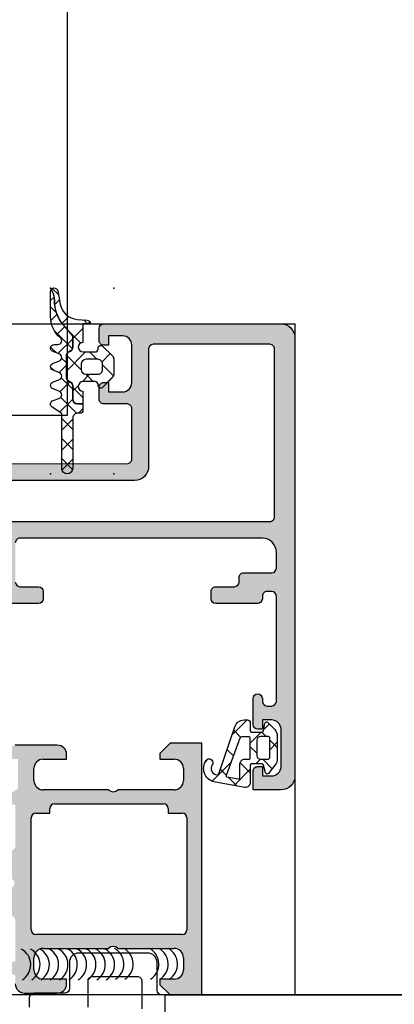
# Model space of a CAD drawing. Header units: millimetres. Extents: x 373037 to 682063, y 76092 to 274210.
# Tile 161 of 256: x 655104 to 655144, y 265045 to 265150. Entities that reach past the tile are written whole.
import ezdxf

# ---------------------------------------------------------------- set-up
doc = ezdxf.new("R2010")
doc.units = ezdxf.units.MM
doc.header["$LTSCALE"] = 100
doc.layers.add('PUDORYS', color=253, linetype='CONTINUOUS')

msp = doc.modelspace()

# ---------------------------------------------------------------- hatches: boundary and pattern name
at = {"layer": 'PUDORYS', "true_color": 0x939598}
h = msp.add_hatch(dxfattribs=at)
h.set_pattern_fill('ANSI37', color=252, scale=0.48, angle=-1.272221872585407e-14, style=0)
h.set_pattern_definition([(44.99999999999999, (655111.5741559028, 265117.6543373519), (-1.077630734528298, 1.077630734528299), []), (135, (655111.5741559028, 265117.6543373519), (-1.077630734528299, -1.077630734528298), [])])
edge = h.paths.add_edge_path()
edge.add_line((655108.4907391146, 265110.4401511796), (655107.8836816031, 265110.6674100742))
edge.add_arc((655107.9841568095, 265111.0442462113), 0.3900009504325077, 104.92936879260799, 255.0706312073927, ccw=False)
edge.add_line((655107.8836816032, 265111.4210823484), (655108.4907391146, 265111.648341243))
edge.add_arc((655108.3841556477, 265112.0442462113), 0.4100009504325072, -74.93236632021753, 74.93236632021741)
edge.add_line((655108.4907391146, 265112.4401511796), (655107.883681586, 265112.6674100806))
edge.add_arc((655107.9841553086, 265113.0442462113), 0.390000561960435, 104.92915839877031, 255.0708416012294, ccw=False)
edge.add_line((655107.883681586, 265113.421082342), (655108.4907390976, 265113.6483412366))
edge.add_arc((655108.3841571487, 265114.0442462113), 0.4100005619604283, -74.93257137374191, 74.93257525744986)
edge.add_line((655108.4907390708, 265114.4401511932), (655107.8836815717, 265114.6674062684))
edge.add_arc((655107.9841688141, 265115.0442889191), 0.3900489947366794, 90.00000000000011, 255.07068313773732, ccw=False)
edge.add_line((655107.9841688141, 265115.4343379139), (655108.3841579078, 265115.4343379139))
edge.add_arc((655108.3841579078, 265115.8443384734), 0.4100005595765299, -89.99999999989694, 49.6800643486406)
edge.add_arc((655110.5841277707, 265118.4366246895), 2.989972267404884, 179.9986695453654, 229.6800621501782, ccw=False)
edge.add_line((655107.5941555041, 265118.4366941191), (655107.5941559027, 265121.1084857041))
edge.add_arc((655107.9841559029, 265121.1090433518), 0.3900003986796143, 144.3594300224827, 180.0819252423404, ccw=False)
edge.add_line((655107.6672071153, 265121.3362960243), (655107.7968588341, 265121.0780047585))
edge.add_arc((655106.0183448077, 265120.185262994), 1.990000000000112, -0.6188691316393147, 26.654791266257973, ccw=False)
edge.add_arc((655112.021727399, 265120.1204161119), 4.013732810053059, 179.381130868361, 220.6411808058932)
edge.add_line((655108.9760934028, 265117.506192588), (655109.856960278, 265116.4799612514))
edge.add_arc((655109.4882324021, 265116.1634632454), 0.4859333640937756, 1.1368683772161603e-13, 40.64118080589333, ccw=False)
edge.add_line((655109.9741657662, 265116.1634632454), (655109.9741657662, 265115.1658658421))
edge.add_arc((655109.4841657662, 265115.1658658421), 0.4900000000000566, 299.99999999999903, 360, ccw=False)
edge.add_line((655109.7291657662, 265114.7415133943), (655109.5291657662, 265114.6260433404))
edge.add_arc((655109.7841657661, 265114.1843703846), 0.5099999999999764, 119.9999999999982, 180.0000000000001)
edge.add_line((655109.2741657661, 265114.1843703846), (655109.2741657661, 265111.9473605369))
edge.add_arc((655109.7841657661, 265111.9473605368), 0.5100000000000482, 180.0000000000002, 239.999999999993)
edge.add_line((655109.5291657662, 265111.5056875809), (655109.7291657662, 265111.390217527))
edge.add_arc((655109.4841657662, 265110.9658650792), 0.4899999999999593, 1.1368683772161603e-13, 59.99999999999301, ccw=False)
edge.add_line((655109.9741657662, 265110.9658650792), (655109.9741657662, 265109.565867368))
edge.add_arc((655110.4841657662, 265109.565867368), 0.509999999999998, 180, 270.0000000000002)
edge.add_line((655110.4841657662, 265109.055867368), (655111.0741660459, 265109.055867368))
edge.add_line((655111.0741660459, 265109.055867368), (655111.0741650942, 265108.3442458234))
edge.add_arc((655110.7841650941, 265108.3442462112), 0.2900000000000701, 270.0000000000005, 359.999923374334, ccw=False)
edge.add_line((655110.7841650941, 265108.0542462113), (655110.484179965, 265108.0542462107))
edge.add_arc((655110.48399842, 265107.5444242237), 0.5098220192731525, 89.97959727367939, 180.024286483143)
edge.add_line((655109.9741764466, 265107.5442081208), (655109.974145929, 265102.1442451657))
edge.add_arc((655109.3841474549, 265102.1442485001), 0.5899984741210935, 179.9999999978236, 359.9996761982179, ccw=False)
edge.add_line((655108.7941489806, 265102.1442485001), (655108.7941489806, 265108.0496567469))
edge.add_line((655108.7941489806, 265108.0496567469), (655107.7893946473, 265108.7063603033))
edge.add_arc((655107.9841552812, 265109.0442480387), 0.3899997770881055, 104.92975907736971, 240.04057881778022, ccw=False)
edge.add_line((655107.8836778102, 265109.4210823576), (655108.4907391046, 265109.6483412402))
edge.add_arc((655108.3841556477, 265110.0442462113), 0.4100009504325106, -74.93236777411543, 74.93236632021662)
h = msp.add_hatch(dxfattribs=at)
h.set_pattern_fill('ANSI37', color=252, scale=0.625, angle=-1.272221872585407e-14, style=0)
h.set_pattern_definition([(44.99999999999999, (655111.5741559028, 265117.6543373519), (-1.403165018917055, 1.403165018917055), []), (135, (655111.5741559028, 265117.6543373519), (-1.403165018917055, -1.403165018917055), [])])
edge = h.paths.add_edge_path()
edge.add_arc((655112.9841489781, 265111.0443856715), 0.2900050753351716, 180.0005107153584, 315.002436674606, ccw=False)
edge.add_line((655112.6941439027, 265111.0443830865), (655112.6941439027, 265111.1443773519))
edge.add_arc((655112.3841439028, 265111.1443773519), 0.3099999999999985, 0, 90.00000000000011)
edge.add_line((655112.3841439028, 265111.4543773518), (655111.0841679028, 265111.4543773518))
edge.add_arc((655111.0841679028, 265110.9443773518), 0.5100000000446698, 89.99999999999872, 268.8764798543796)
edge.add_line((655111.0741678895, 265110.4344754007), (655111.0741660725, 265109.075867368))
edge.add_line((655111.0741660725, 265109.075867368), (655110.484165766, 265109.075867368))
edge.add_arc((655110.4841657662, 265109.565867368), 0.4900000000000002, 180, 269.9999999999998, ccw=False)
edge.add_line((655109.9941657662, 265109.565867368), (655109.9941657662, 265110.9658650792))
edge.add_arc((655109.4841657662, 265110.9658650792), 0.5099999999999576, 0, 59.99999999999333)
edge.add_line((655109.7391657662, 265111.4075380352), (655109.5391657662, 265111.523008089))
edge.add_arc((655109.7841657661, 265111.9473605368), 0.4900000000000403, 179.9999999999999, 239.99999999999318, ccw=False)
edge.add_line((655109.2941657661, 265111.9473605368), (655109.2941657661, 265114.1843703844))
edge.add_arc((655109.7841657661, 265114.1843703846), 0.4899999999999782, 119.9999999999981, 179.9999999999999, ccw=False)
edge.add_line((655109.5391657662, 265114.6087228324), (655109.7391657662, 265114.7241928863))
edge.add_arc((655109.4841657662, 265115.1658658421), 0.5100000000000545, 299.9999999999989, 360.000000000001)
edge.add_line((655109.9941657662, 265115.1658658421), (655109.9941657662, 265116.1634632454))
edge.add_arc((655109.4882324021, 265116.1634632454), 0.5059333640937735, 0, 40.64118080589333)
edge.add_line((655109.8721363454, 265116.4929876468), (655108.9912694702, 265117.5192189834))
edge.add_arc((655112.021727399, 265120.1204161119), 3.993732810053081, 179.381130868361, 220.6411808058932, ccw=False)
edge.add_arc((655106.0183448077, 265120.185262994), 2.010000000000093, -0.6188691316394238, 26.65479126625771)
edge.add_line((655107.8147333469, 265121.0869770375), (655107.6806921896, 265121.3540129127))
edge.add_arc((655107.9841559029, 265121.1090433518), 0.3900003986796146, 11.010562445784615, 141.0879706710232, ccw=False)
edge.add_line((655108.3669771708, 265121.1835295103), (655108.6465787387, 265119.7454386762))
edge.add_arc((655110.6196326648, 265120.1290507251), 2.010000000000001, 191.0024964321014, 265.0047506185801)
edge.add_line((655110.4446156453, 265118.1266848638), (655111.517575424, 265118.0329026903))
edge.add_arc((655111.4841541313, 265117.6443355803), 0.3900017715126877, 1.469873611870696, 85.0839953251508, ccw=False)
edge.add_line((655111.874027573, 265117.6543396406), (655111.0741566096, 265117.6543396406))
edge.add_line((655111.0741566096, 265117.6543396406), (655111.0741678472, 265115.6542603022))
edge.add_arc((655111.0841679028, 265115.1443583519), 0.5100000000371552, 91.12352490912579, 270)
edge.add_line((655111.0841679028, 265114.6343583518), (655112.3841439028, 265114.6343583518))
edge.add_arc((655112.3841439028, 265114.9443583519), 0.3100000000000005, 270.0000000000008, 360.0000000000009)
edge.add_line((655112.6941439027, 265114.9443583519), (655112.6941439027, 265115.0443833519))
edge.add_arc((655112.9841592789, 265115.0443551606), 0.2900153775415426, 45.00331445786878, 179.9944304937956, ccw=False)
edge.add_line((655113.1892192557, 265115.2494388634), (655114.2305162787, 265114.2088744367))
edge.add_arc((655113.8841559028, 265113.8622702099), 0.4900000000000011, 1.1368683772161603e-13, 45.020162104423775, ccw=False)
edge.add_line((655114.3741559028, 265113.8622702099), (655114.3741559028, 265112.2262217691))
edge.add_arc((655113.8841559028, 265112.226221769), 0.4899999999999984, 314.97230077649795, 360, ccw=False)
edge.add_line((655114.2304706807, 265111.8795719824), (655113.1892222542, 265110.8393298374))
edge = h.paths.add_edge_path()
edge.add_arc((655111.3841340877, 265112.7443545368), 0.4999901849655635, 180.0000000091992, 270.0000000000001)
edge.add_line((655111.3841340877, 265112.2443643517), (655112.6841439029, 265112.2443643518))
edge.add_arc((655112.6841625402, 265112.7443457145), 0.4999813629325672, 269.9978642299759, 360.0021357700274)
edge.add_line((655113.1841439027, 265112.7443643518), (655113.1841439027, 265113.3443713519))
edge.add_arc((655112.6841625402, 265113.3443899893), 0.4999813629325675, -0.00213577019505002, 90.00213577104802)
edge.add_line((655112.6841439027, 265113.8443713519), (655111.3841340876, 265113.844371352))
edge.add_arc((655111.3841340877, 265113.344381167), 0.4999901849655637, 89.99999999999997, 180)
edge.add_line((655110.8841439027, 265113.344381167), (655110.8841439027, 265112.7443545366))
h = msp.add_hatch(color=252, dxfattribs=at)
edge = h.paths.add_edge_path(flags=16)
edge.add_ellipse((655131.1201415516, 265096.9542866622), major_axis=(-0.4999740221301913, 0), ratio=1, start_angle=89.99702292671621, end_angle=180.0029770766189)
edge.add_line((655131.620115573, 265096.9543126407), (655131.620115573, 265114.9543126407))
edge.add_ellipse((655131.1201415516, 265114.9543386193), major_axis=(-0.4999740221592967, 0), ratio=1, start_angle=179.9970229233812, end_angle=270.0029770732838)
edge.add_line((655131.120115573, 265115.4543126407), (655118.620115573, 265115.4543126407))
edge.add_ellipse((655118.620137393, 265114.9542908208), major_axis=(-0.5000218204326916, 0), ratio=1, start_angle=270.0025002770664, end_angle=359.9974997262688)
edge.add_line((655118.120115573, 265114.9543126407), (655118.120115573, 265102.3512616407))
edge.add_ellipse((655116.6201166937, 265102.3512605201), major_axis=(-1.499998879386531, 0), ratio=1, start_angle=89.99995719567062, end_angle=180.0000428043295, ccw=False)
edge.add_line((655116.620115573, 265100.8512616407), (655103.620127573, 265100.8512616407))
edge.add_ellipse((655103.6201271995, 265100.3512620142), major_axis=(-0.4999996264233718, 0), ratio=1, start_angle=-90.00004280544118, end_angle=4.280877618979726e-05)
edge.add_line((655103.120127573, 265100.3512616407), (655103.120127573, 265096.9543126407))
edge.add_ellipse((655103.6201271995, 265096.9543122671), major_axis=(-0.4999996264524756, 0), ratio=1, start_angle=-4.280877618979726e-05, end_angle=90.00004280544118)
edge.add_line((655103.620127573, 265096.4543126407), (655131.120115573, 265096.4543126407))
edge = h.paths.add_edge_path()
edge.add_line((655132.3201275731, 265067.6543176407), (655129.3201275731, 265067.6543176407))
edge.add_line((655129.3201275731, 265067.6543176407), (655129.3201275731, 265069.6543176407))
edge.add_arc((655129.8201015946, 265069.6543436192), 0.4999740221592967, 89.99702292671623, 180.0029770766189, ccw=False)
edge.add_line((655129.8201275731, 265070.1543176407), (655130.3201275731, 265070.1543176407))
edge.add_line((655130.3201275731, 265070.1543176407), (655130.3201275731, 265069.1543176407))
edge.add_line((655130.3201275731, 265069.1543176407), (655131.3201275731, 265069.1543176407))
edge.add_arc((655131.3200634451, 265070.1543817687), 1.000064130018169, 270.0036740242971, 359.9963259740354)
edge.add_line((655132.3201275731, 265070.1543176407), (655132.3201275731, 265074.1543176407))
edge.add_arc((655131.3200975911, 265074.1542876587), 1.000029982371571, 0.00171778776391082, 89.99828221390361)
edge.add_line((655131.3201275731, 265075.1543176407), (655130.3201275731, 265075.1543176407))
edge.add_line((655130.3201275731, 265075.1543176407), (655130.3201275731, 265074.1543176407))
edge.add_line((655130.3201275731, 265074.1543176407), (655129.8201275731, 265074.1543176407))
edge.add_arc((655129.8201331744, 265074.6543232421), 0.5000056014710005, 180.0006418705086, 269.99935813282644, ccw=False)
edge.add_line((655129.3201275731, 265074.6543176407), (655129.3201275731, 265077.4543206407))
edge.add_arc((655129.8201275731, 265077.4543206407), 0.5, 0, 180, ccw=False)
edge.add_line((655130.3201275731, 265077.4543206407), (655130.3201275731, 265077.1543176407))
edge.add_arc((655130.820138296, 265077.1543283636), 0.5000107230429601, 180.0012287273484, 269.9987712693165)
edge.add_line((655130.8201275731, 265076.6543176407), (655131.3201275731, 265076.6543176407))
edge.add_arc((655131.3200596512, 265077.1543855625), 0.5000679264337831, 270.0077822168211, 359.9922177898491)
edge.add_line((655131.8201275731, 265077.1543176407), (655131.8201275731, 265088.4543126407))
edge.add_arc((655131.320105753, 265088.4542908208), 0.5000218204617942, 0.002500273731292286, 89.99749972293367)
edge.add_line((655131.3201275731, 265088.9543126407), (655130.8201275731, 265088.9543126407))
edge.add_arc((655130.8200648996, 265088.4543753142), 0.4999373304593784, 89.9928172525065, 180.0071827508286)
edge.add_line((655130.3201275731, 265088.4543126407), (655130.3201275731, 265088.1543096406))
edge.add_arc((655129.8200647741, 265088.1543724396), 0.5000628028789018, 270.00719532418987, 359.992804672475, ccw=False)
edge.add_line((655129.8201275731, 265087.6543096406), (655125.3201275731, 265087.6543096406))
edge.add_arc((655125.3201331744, 265088.1543152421), 0.5000056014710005, 180.0006418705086, 269.99935813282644, ccw=False)
edge.add_line((655124.8201275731, 265088.1543096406), (655124.8201275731, 265088.9543126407))
edge.add_arc((655125.3201015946, 265088.9543386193), 0.4999740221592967, 89.99702292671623, 180.0029770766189, ccw=False)
edge.add_line((655125.3201275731, 265089.4543126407), (655127.3201275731, 265089.4543126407))
edge.add_arc((655127.3200596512, 265089.9543805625), 0.5000679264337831, 270.0077822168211, 359.9922177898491)
edge.add_line((655127.8201275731, 265089.9543126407), (655127.8201275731, 265090.4543126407))
edge.add_arc((655128.3200648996, 265090.4543753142), 0.4999373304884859, 89.99281725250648, 180.0071827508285, ccw=False)
edge.add_line((655128.3201275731, 265090.9543126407), (655131.3201275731, 265090.9543126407))
edge.add_arc((655131.3200724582, 265091.4543677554), 0.500055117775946, 270.0063149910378, 359.9936850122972)
edge.add_line((655131.8201275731, 265091.4543126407), (655131.8201275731, 265093.1543096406))
edge.add_arc((655130.3201594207, 265093.1543414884), 1.499968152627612, 359.9987834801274, 450.0012165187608)
edge.add_line((655130.3201275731, 265094.6543096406), (655104.3201275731, 265094.6543096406))
edge.add_arc((655104.3201067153, 265094.1543304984), 0.4999791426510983, 89.99760977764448, 180.0023902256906)
edge.add_line((655103.8201275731, 265094.1543096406), (655103.8201275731, 265089.9543126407))
edge.add_arc((655104.3201331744, 265089.9543182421), 0.500005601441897, 180.0006418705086, 269.9993581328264)
edge.add_line((655104.3201275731, 265089.4543126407), (655106.3201275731, 265089.4543126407))
edge.add_arc((655106.320105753, 265088.9542908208), 0.5000218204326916, 0.002500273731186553, 89.99749972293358, ccw=False)
edge.add_line((655106.8201275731, 265088.9543126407), (655106.8201275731, 265088.1543096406))
edge.add_arc((655106.3200750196, 265088.1543621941), 0.5000525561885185, 270.00602154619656, 359.9939784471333, ccw=False)
edge.add_line((655106.3201275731, 265087.6543096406), (655101.3201265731, 265087.6543096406))
edge.add_line((655101.3201265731, 265087.6543096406), (655100.5622375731, 265087.8716306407))
edge.add_arc((655100.4795462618, 265087.5832522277), 0.2999999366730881, 73.99997577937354, 142.0951853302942)
edge.add_arc((655100.0061264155, 265087.9518627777), 0.3000001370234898, 270.00003008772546, 322.0952819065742, ccw=False)
edge.add_line((655100.0061265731, 265087.6518626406), (655097.9419795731, 265087.6518646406))
edge.add_arc((655097.9419791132, 265088.0518640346), 0.399999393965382, 158.0262304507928, 270.00006587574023, ccw=False)
edge.add_line((655097.571037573, 265088.2015366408), (655098.3873985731, 265090.2247656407))
edge.add_arc((655098.5728688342, 265090.1499290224), 0.1999993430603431, 65.85890763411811, 158.0260921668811, ccw=False)
edge.add_line((655098.654665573, 265090.3324366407), (655101.038350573, 265089.2641166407))
edge.add_arc((655101.1201472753, 265089.4466247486), 0.1999997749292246, 245.8589745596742, 360.8199006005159)
edge.add_line((655101.3201265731, 265089.4494866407), (655101.3201275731, 265100.7535666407))
edge.add_arc((655101.1287130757, 265100.7619983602), 0.1916001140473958, 357.4777780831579, 451.0444500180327)
edge.add_line((655101.125220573, 265100.9535666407), (655100.7046365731, 265100.9535666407))
edge.add_line((655100.7046365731, 265100.9535666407), (655098.2390245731, 265099.5218316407))
edge.add_arc((655098.0882128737, 265099.7811686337), 0.2999997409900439, 195.9999717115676, 300.17919611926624, ccw=False)
edge.add_line((655097.7998345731, 265099.6984776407), (655097.371963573, 265101.1906386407))
edge.add_line((655097.371963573, 265101.1906386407), (655096.873551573, 265102.0539136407))
edge.add_arc((655097.2199618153, 265102.2539135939), 0.4000000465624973, 90.00003470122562, 209.9999884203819, ccw=False)
edge.add_line((655097.219961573, 265102.6539136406), (655101.327892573, 265102.6535666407))
edge.add_line((655101.3278925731, 265102.6535666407), (655115.8199495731, 265102.6512616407))
edge.add_arc((655115.820127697, 265103.1512614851), 0.4999998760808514, 269.9795884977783, 360.0000178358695)
edge.add_line((655116.3201275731, 265103.1512616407), (655116.3201275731, 265108.5543036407))
edge.add_arc((655115.8201279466, 265108.5543040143), 0.4999996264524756, 359.9999571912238, 450.0000428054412)
edge.add_line((655115.8201275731, 265109.0543036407), (655113.3201275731, 265109.0543036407))
edge.add_arc((655113.3201271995, 265109.5543032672), 0.4999996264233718, 179.9999571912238, 270.0000428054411, ccw=False)
edge.add_line((655112.8201275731, 265109.5543036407), (655112.8201275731, 265110.8543066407))
edge.add_arc((655113.3201067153, 265110.8543274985), 0.4999791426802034, 89.99760977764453, 180.0023902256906, ccw=False)
edge.add_line((655113.3201275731, 265111.3543066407), (655113.8201275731, 265111.3543066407))
edge.add_line((655113.8201275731, 265111.3543066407), (655113.8201275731, 265110.3543066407))
edge.add_line((655113.8201275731, 265110.3543066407), (655115.3201275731, 265110.3543066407))
edge.add_arc((655115.3200958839, 265111.3543383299), 1.000031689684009, 270.0018155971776, 359.998184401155)
edge.add_line((655116.3201275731, 265111.3543066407), (655116.3201275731, 265115.3543066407))
edge.add_arc((655115.320058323, 265115.3542373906), 1.00006925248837, 0.003967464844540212, 89.99603253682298)
edge.add_line((655115.3201275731, 265116.3543066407), (655113.8201275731, 265116.3543066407))
edge.add_line((655113.8201275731, 265116.3543066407), (655113.8201275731, 265115.3543066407))
edge.add_line((655113.8201275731, 265115.3543066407), (655113.3201275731, 265115.3543066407))
edge.add_arc((655113.3201015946, 265115.8542806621), 0.4999740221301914, 179.9970229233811, 270.00297707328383, ccw=False)
edge.add_line((655112.8201275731, 265115.8543066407), (655112.8201275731, 265117.1543096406))
edge.add_arc((655113.3201331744, 265117.1543040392), 0.500005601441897, 90.00064186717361, 179.9993581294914, ccw=False)
edge.add_line((655113.3201275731, 265117.6543096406), (655132.3201275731, 265117.6543096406))
edge.add_arc((655132.3201568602, 265116.1543389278), 1.49997071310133, -0.0011187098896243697, 90.00111870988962, ccw=False)
edge.add_line((655133.8201275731, 265116.1543096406), (655133.8201275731, 265069.1543176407))
edge.add_arc((655132.3200672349, 265069.1543779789), 1.500060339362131, 270.0023046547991, 359.99769534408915, ccw=False)
h = msp.add_hatch(dxfattribs=at)
h.set_pattern_fill('ANSI37', color=252, scale=0.625, angle=90, style=0)
h.set_pattern_definition([(135, (679960.638258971, 248348.1544064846), (-1.403165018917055, -1.403165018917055), []), (225, (679960.638258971, 248348.1544064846), (1.403165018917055, -1.403165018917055), [])])
edge = h.paths.add_edge_path(flags=16)
edge.add_ellipse((655128.4179424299, 265070.4565526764), major_axis=(-0.4977897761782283, 0), ratio=1, start_angle=-90.19257972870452, end_angle=0.2547220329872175, ccw=False)
edge.add_line((655128.419615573, 265070.9543396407), (655128.920134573, 265070.9543396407))
edge.add_ellipse((655128.9201488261, 265071.0543233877), major_axis=(-0.09998374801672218, 0), ratio=1, start_angle=89.99183226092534, end_angle=180.0087407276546)
edge.add_line((655129.0201325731, 265071.0543386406), (655129.0201365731, 265073.2547686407))
edge.add_ellipse((655128.9201319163, 265073.254765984), major_axis=(-0.1000046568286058, 0), ratio=1, start_angle=180.0015221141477, end_angle=269.998477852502)
edge.add_line((655128.920134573, 265073.3547706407), (655128.1081925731, 265073.3547706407))
edge.add_ellipse((655128.1082010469, 265073.1547640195), major_axis=(-0.2000066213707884, 0), ratio=1, start_angle=270.0024275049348, end_angle=344.3113847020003)
edge.add_line((655127.915645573, 265073.2088476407), (655126.4283205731, 265069.1907066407))
edge.add_ellipse((655126.522102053, 265069.1559931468), major_axis=(-0.09999996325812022, 0), ratio=1, start_angle=-20.31218276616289, end_angle=79.67771585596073)
edge.add_line((655126.5041835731, 265069.0576116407), (655127.7136525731, 265068.8373286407))
edge.add_ellipse((655127.7201612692, 265069.0372190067), major_axis=(-0.1999963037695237, 0), ratio=1, start_angle=88.13503213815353, end_angle=180.00104108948)
edge.add_line((655127.9201575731, 265069.0372226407), (655127.9201575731, 265070.4543396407))
edge = h.paths.add_edge_path(flags=16)
edge.add_ellipse((655130.9201464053, 265071.1543408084), major_axis=(-0.2000001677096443, 0), ratio=1, start_angle=89.99976156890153, end_angle=180.0002384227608)
edge.add_line((655131.120146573, 265071.1543416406), (655131.120142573, 265073.1887986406))
edge.add_ellipse((655130.9201472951, 265073.1888033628), major_axis=(-0.1999952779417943, 0), ratio=1, start_angle=179.9986471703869, end_angle=270.0004933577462)
edge.add_line((655130.9201455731, 265073.3887986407), (655130.1201355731, 265073.3887986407))
edge.add_ellipse((655130.1201443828, 265072.9887878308), major_axis=(-0.4000108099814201, 0), ratio=1, start_angle=270.0012618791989, end_angle=359.9980219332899)
edge.add_line((655129.720133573, 265072.9888016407), (655129.720133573, 265071.3543386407))
edge.add_ellipse((655130.1201284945, 265071.354335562), major_axis=(-0.3999949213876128, 0), ratio=1, start_angle=-0.0004409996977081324, end_angle=90.00101394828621)
edge.add_line((655130.120135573, 265070.9543406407), (655130.920145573, 265070.9543406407))
edge = h.paths.add_edge_path()
edge.add_arc((655130.8435944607, 265069.5543487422), 0.2000083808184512, 195.0015194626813, 319.997684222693, ccw=False)
edge.add_line((655130.650402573, 265069.5025776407), (655130.4598685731, 265070.3061026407))
edge.add_arc((655130.2666749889, 265070.2543262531), 0.2000113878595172, 15.00285632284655, 89.9972545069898)
edge.add_line((655130.266684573, 265070.4543376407), (655129.170134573, 265070.4543376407))
edge.add_arc((655129.1701242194, 265070.3043499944), 0.1499876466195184, 89.99604486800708, 180.0039551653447)
edge.add_line((655129.0201365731, 265070.3043396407), (655129.0201445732, 265068.4214686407))
edge.add_arc((655128.5201446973, 265068.4214667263), 0.4999998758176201, -99.93357221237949, 0.00021936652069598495, ccw=False)
edge.add_line((655128.433891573, 265067.9289626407), (655125.1141655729, 265068.5103516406))
edge.add_arc((655125.5202399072, 265069.9543371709), 1.499996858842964, 144.9124460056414, 254.2930755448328, ccw=False)
edge.add_arc((655124.6201370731, 265070.5866441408), 0.3999981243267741, -35.08800412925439, 144.9119958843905, ccw=False)
edge.add_arc((655125.501436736, 265069.9521225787), 0.6860034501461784, 143.8588144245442, 269.5156416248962)
edge.add_arc((655125.5152569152, 265069.4152462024), 0.1503878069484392, 262.5039217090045, 340.9838490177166)
edge.add_line((655125.6574375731, 265069.3662446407), (655127.3851195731, 265074.4124706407))
edge.add_arc((655128.3512115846, 265074.154349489), 0.9999801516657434, 89.99942769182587, 165.0410890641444, ccw=False)
edge.add_line((655128.3512215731, 265075.1543296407), (655128.7201265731, 265075.1543416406))
edge.add_arc((655128.7201058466, 265074.8543219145), 0.3000197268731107, 0.0031942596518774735, 89.99604181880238, ccw=False)
edge.add_line((655129.020125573, 265074.8543386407), (655129.020125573, 265074.0043236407))
edge.add_arc((655129.1701096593, 265074.004310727), 0.1499840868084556, 179.9950667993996, 270.0049332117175)
edge.add_line((655129.170122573, 265073.8543266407), (655130.266684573, 265073.8543376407))
edge.add_arc((655130.2666754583, 265074.0543522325), 0.2000145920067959, 270.0026109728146, 344.9976256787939)
edge.add_line((655130.459872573, 265074.0025766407), (655130.5889665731, 265074.8059486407))
edge.add_arc((655130.7821424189, 265074.7542242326), 0.1999808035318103, 44.99255556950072, 165.01021290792, ccw=False)
edge.add_line((655130.9235685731, 265074.8956136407), (655131.6500875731, 265074.1197436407))
edge.add_arc((655130.9201459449, 265073.4362332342), 1.000000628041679, -3.40108522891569e-05, 43.11853767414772, ccw=False)
edge.add_line((655131.9201465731, 265073.4362326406), (655131.9201465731, 265070.9575996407))
edge.add_arc((655130.9201436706, 265070.9576006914), 1.000002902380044, 322.17220690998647, 359.9999398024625, ccw=False)
edge.add_line((655131.710003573, 265070.3443086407), (655130.996804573, 265069.4257796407))
h = msp.add_hatch(color=252, dxfattribs=at)
edge = h.paths.add_edge_path()
edge.add_arc((655103.7001482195, 265049.3544685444), 0.120000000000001, 270.0000000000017, 360, ccw=False)
edge.add_line((655103.7001482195, 265049.2344685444), (655100.9401502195, 265049.2344685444))
edge.add_arc((655100.9401502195, 265048.9344685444), 0.3000000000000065, 89.99999999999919, 179.9999999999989)
edge.add_line((655100.6401502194, 265048.9344685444), (655100.6401502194, 265047.9544942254))
edge.add_arc((655100.9401502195, 265047.9544942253), 0.3000000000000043, 179.9999999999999, 270)
edge.add_line((655100.9401502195, 265047.6544942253), (655102.8201612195, 265047.6544942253))
edge.add_arc((655103.08770456, 265047.5756271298), 0.2789255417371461, 88.83712992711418, 163.575405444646, ccw=False)
edge.add_line((655103.0933652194, 265047.8544952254), (655103.5469592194, 265047.8544952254))
edge.add_arc((655103.5526276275, 265047.5756577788), 0.2788950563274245, 16.419876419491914, 91.16458937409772, ccw=False)
edge.add_line((655103.8201482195, 265047.6544942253), (655103.8201482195, 265046.8543195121))
edge.add_arc((655104.8201482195, 265046.8543195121), 0.9999999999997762, 179.9999999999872, 269.9999999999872)
edge.add_line((655104.8201482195, 265045.8543195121), (655108.3201555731, 265045.8543195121))
edge.add_arc((655108.3201357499, 265046.8543393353), 1.000019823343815, 270.0011357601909, 359.9988642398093)
edge.add_line((655109.3201555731, 265046.8543195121), (655109.3201555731, 265047.3543195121))
edge.add_line((655109.3201555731, 265047.3543195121), (655106.8201555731, 265047.3543195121))
edge.add_arc((655106.8202009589, 265048.3543648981), 1.000045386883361, 180.0026002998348, 269.99739970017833, ccw=False)
edge.add_line((655105.8201555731, 265048.3543195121), (655105.8201555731, 265049.6543378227))
edge.add_arc((655106.8202080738, 265049.6542853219), 1.000052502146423, 90.00300791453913, 179.9969920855, ccw=False)
edge.add_line((655106.8201555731, 265050.6543378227), (655113.8201555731, 265050.6543378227))
edge.add_arc((655114.3201555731, 265050.1292160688), 0.7250881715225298, 46.40381611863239, 133.5961838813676, ccw=False)
edge.add_line((655114.8201555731, 265050.6543378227), (655120.8542437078, 265050.6543378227))
edge.add_arc((655120.8541912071, 265049.6542853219), 1.000052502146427, 0.0030079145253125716, 89.99699208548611, ccw=False)
edge.add_line((655121.8542437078, 265049.6543378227), (655121.8542437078, 265048.3543195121))
edge.add_arc((655120.8541983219, 265048.3543648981), 1.000045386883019, 270.00260029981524, 359.9973997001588, ccw=False)
edge.add_line((655120.8542437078, 265047.3543195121), (655119.3201555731, 265047.3543195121))
edge.add_line((655119.3201555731, 265047.3543195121), (655119.3201555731, 265046.7543134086))
edge.add_line((655119.3201555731, 265046.7543134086), (655120.4201616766, 265045.6543378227))
edge.add_line((655120.4201616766, 265045.6543378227), (655123.8201555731, 265045.6543378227))
edge.add_line((655123.8201555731, 265045.6543378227), (655123.8201555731, 265072.6542386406))
edge.add_line((655123.8201555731, 265072.6542386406), (655120.4201616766, 265072.6542386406))
edge.add_line((655120.4201616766, 265072.6542386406), (655119.3201555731, 265071.5542630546))
edge.add_line((655119.3201555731, 265071.5542630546), (655119.3201555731, 265070.9542569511))
edge.add_line((655119.3201555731, 265070.9542569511), (655120.8542437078, 265070.9542569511))
edge.add_arc((655120.8541983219, 265069.9542115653), 1.000045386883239, 0.002600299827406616, 89.997399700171, ccw=False)
edge.add_line((655121.8542437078, 265069.9542569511), (655121.8542437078, 265068.6542386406))
edge.add_arc((655120.8541912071, 265068.6542911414), 1.000052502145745, 270.00300791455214, 359.99699208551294, ccw=False)
edge.add_line((655120.8542437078, 265067.6542386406), (655114.8201555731, 265067.6542386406))
edge.add_arc((655114.3201555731, 265068.1793603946), 0.7250881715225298, 226.4038161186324, 313.59618388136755, ccw=False)
edge.add_line((655113.8201555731, 265067.6542386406), (655106.8201555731, 265067.6542386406))
edge.add_arc((655106.8202080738, 265068.6542911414), 1.000052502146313, 180.0030079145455, 269.99699208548, ccw=False)
edge.add_line((655105.8201555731, 265068.6542386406), (655105.8201555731, 265069.9542569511))
edge.add_arc((655106.8202009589, 265069.9542115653), 1.000045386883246, 90.0026002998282, 179.9973997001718, ccw=False)
edge.add_line((655106.8201555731, 265070.9542569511), (655109.3201555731, 265070.9542569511))
edge.add_line((655109.3201555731, 265070.9542569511), (655109.3201555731, 265071.4542569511))
edge.add_arc((655108.3201357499, 265071.454237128), 1.000019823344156, 0.001135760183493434, 89.99886423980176)
edge.add_line((655108.3201555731, 265072.4542569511), (655103.8201555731, 265072.4542569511))
edge.add_arc((655103.8201452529, 265071.9542672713), 0.4999896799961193, 89.99881737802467, 180.0011826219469)
edge.add_line((655103.3201555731, 265071.9542569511), (655103.3201555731, 265070.9542569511))
edge.add_line((655103.3201555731, 265070.9542569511), (655104.1201586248, 265070.9542569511))
edge.add_line((655104.1201586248, 265070.9542569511), (655104.1201586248, 265067.9542416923))
edge.add_arc((655103.8201509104, 265067.9542390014), 0.3000077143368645, 269.9994860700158, 360.00051393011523, ccw=False)
edge.add_arc((655103.5526276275, 265067.7330677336), 0.2788950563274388, 268.83541062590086, 343.5801235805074, ccw=False)
edge.add_line((655103.5469592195, 265067.4542302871), (655103.0933652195, 265067.4542302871))
edge.add_arc((655103.08770456, 265067.7330983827), 0.2789255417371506, 196.4245945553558, 271.1628700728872, ccw=False)
edge.add_line((655102.8201612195, 265067.6542312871), (655100.9401502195, 265067.6542312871))
edge.add_arc((655100.9401502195, 265067.354231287), 0.3000000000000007, 89.99999999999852, 179.9999999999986)
edge.add_line((655100.6401502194, 265067.354231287), (655100.6401502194, 265066.374256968))
edge.add_arc((655100.9401502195, 265066.374256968), 0.3000000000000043, 180, 270)
edge.add_line((655100.9401502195, 265066.074256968), (655103.7001482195, 265066.074256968))
edge.add_arc((655103.7001482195, 265065.954256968), 0.1200000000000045, -7.958078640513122e-13, 89.9999999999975, ccw=False)
edge.add_line((655103.8201482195, 265065.954256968), (655103.8201482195, 265061.6542312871))
edge.add_arc((655103.3201482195, 265061.6542312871), 0.4999999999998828, 270.0000000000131, 360, ccw=False)
edge.add_line((655103.3201482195, 265061.1542312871), (655102.6201482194, 265061.1542312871))
edge.add_line((655102.6201482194, 265061.1542312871), (655100.2273278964, 265062.5357267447))
edge.add_arc((655100.1582680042, 265062.4161115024), 0.1381197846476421, 59.99999999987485, 187.7024374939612)
edge.add_arc((655104.999619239, 265062.8637298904), 4.999999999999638, 185.3492280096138, 251.2905992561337)
edge.add_arc((655103.2353930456, 265057.6543627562), 0.5000000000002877, 288.7094007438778, 431.2905992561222, ccw=False)
edge.add_arc((655104.999619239, 265052.444995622), 4.999999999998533, 108.7094007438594, 174.6507719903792)
edge.add_arc((655100.1582680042, 265052.89261401), 0.1381197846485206, 172.2975625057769, 299.9999999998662)
edge.add_line((655100.2273278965, 265052.7729987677), (655102.6201482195, 265054.1544942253))
edge.add_line((655102.6201482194, 265054.1544942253), (655103.3201482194, 265054.1544942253))
edge.add_arc((655103.3201482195, 265053.6544942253), 0.5000000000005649, -4.007461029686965e-11, 89.9999999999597, ccw=False)
edge.add_line((655103.8201482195, 265053.6544942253), (655103.8201482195, 265049.3544685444))
edge = h.paths.add_edge_path(flags=16)
edge.add_arc((655121.7201494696, 265064.65424627), 0.5, -7.958078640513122e-13, 89.9999999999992, ccw=False)
edge.add_line((655122.2201494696, 265064.65424627), (655122.2201494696, 265052.6543378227))
edge.add_arc((655121.7201494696, 265052.6543378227), 0.5, 270, 360, ccw=False)
edge.add_line((655121.7201494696, 265052.1543378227), (655106.0201677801, 265052.1543378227))
edge.add_arc((655106.0201677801, 265052.6543378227), 0.5, 180, 270, ccw=False)
edge.add_line((655105.5201677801, 265052.6543378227), (655105.5201677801, 265064.65424627))
edge.add_arc((655106.0201677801, 265064.65424627), 0.5, 90, 180, ccw=False)
edge.add_line((655106.0201677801, 265065.15424627), (655107.5201677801, 265065.15424627))
edge.add_line((655107.5201677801, 265065.15424627), (655107.5201677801, 265065.65424627))
edge.add_arc((655108.0201677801, 265065.65424627), 0.5000000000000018, 90.0000000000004, 180, ccw=False)
edge.add_line((655108.0201677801, 265066.15424627), (655119.7201494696, 265066.15424627))
edge.add_arc((655119.7201494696, 265065.65424627), 0.5, -7.958078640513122e-13, 89.99999999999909, ccw=False)
edge.add_line((655120.2201494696, 265065.65424627), (655120.2201494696, 265065.15424627))
edge.add_line((655120.2201494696, 265065.15424627), (655121.7201494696, 265065.15424627))

# ---------------------------------------------------------------- linework, layer by layer
at = {"layer": 'PUDORYS', "color": 252, "true_color": 0x939598}
for p, q in [((655108.3201555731, 265072.4542569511), (655103.8201555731, 265072.4542569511)), ((655120.4201616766, 265072.6542386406), (655119.3201555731, 265071.5542630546)), ((655123.8201555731, 265072.6542386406), (655120.4201616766, 265072.6542386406)), ((655123.8201555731, 265045.6543378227), (655123.8201555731, 265072.6542386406)), ((655109.3201555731, 265070.9542569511), (655109.3201555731, 265071.4542569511)), ((655119.3201555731, 265071.5542630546), (655119.3201555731, 265070.9542569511)), ((655106.8201555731, 265070.9542569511), (655109.3201555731, 265070.9542569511)), ((655119.3201555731, 265070.9542569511), (655120.8542437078, 265070.9542569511)), ((655105.8201555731, 265068.6542386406), (655105.8201555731, 265069.9542569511)), ((655121.8542437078, 265069.9542569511), (655121.8542437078, 265068.6542386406)), ((655113.8201555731, 265067.6542386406), (655106.8201555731, 265067.6542386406)), ((655120.8542437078, 265067.6542386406), (655114.8201555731, 265067.6542386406)), ((655108.0201677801, 265066.15424627), (655119.7201494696, 265066.15424627)), ((655106.0201677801, 265065.15424627), (655107.5201677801, 265065.15424627)), ((655107.5201677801, 265065.15424627), (655107.5201677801, 265065.65424627)), ((655120.2201494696, 265065.65424627), (655120.2201494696, 265065.15424627)), ((655120.2201494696, 265065.15424627), (655121.7201494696, 265065.15424627)), ((655105.5201677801, 265052.6543378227), (655105.5201677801, 265064.65424627)), ((655122.2201494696, 265064.65424627), (655122.2201494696, 265052.6543378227)), ((655121.7201494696, 265052.1543378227), (655106.0201677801, 265052.1543378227)), ((655106.8201555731, 265050.6543378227), (655113.8201555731, 265050.6543378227)), ((655114.8201555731, 265050.6543378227), (655120.8542437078, 265050.6543378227)), ((655105.8201555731, 265048.3543195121), (655105.8201555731, 265049.6543378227)), ((655121.8542437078, 265049.6543378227), (655121.8542437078, 265048.3543195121)), ((655109.3201555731, 265047.3543195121), (655106.8201555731, 265047.3543195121)), ((655109.3201555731, 265046.8543195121), (655109.3201555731, 265047.3543195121)), ((655120.8542437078, 265047.3543195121), (655119.3201555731, 265047.3543195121)), ((655119.3201555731, 265047.3543195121), (655119.3201555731, 265046.7543134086)), ((655119.3201555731, 265046.7543134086), (655120.4201616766, 265045.6543378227)), ((655104.8201482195, 265045.8543195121), (655108.3201555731, 265045.8543195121)), ((655120.4201616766, 265045.6543378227), (655123.8201555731, 265045.6543378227))]:
    msp.add_line(p, q, dxfattribs=at)
at = {"layer": 'PUDORYS', "color": 252, "ltscale": 15, "true_color": 0x939598}
for points in [[(655065.3841771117, 265107.8288373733), (655065.3841771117, 265576.4904930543), (655109.3841771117, 265576.4904930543), (655109.3841771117, 265107.8288373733)], [(655133.8201139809, 265117.6543096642), (655133.8201139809, 265045.6543378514), (655048.8201419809, 265045.6543378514), (655048.8201419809, 265117.6543096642)], [(655238.5562826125, 265045.6543379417), (655238.5562826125, 265027.1544372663), (655119.8861925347, 265027.1544371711), (655119.8861925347, 265045.6543378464)]]:
    msp.add_lwpolyline(points, close=True, dxfattribs=at)
at = {"layer": 'PUDORYS', "color": 252, "true_color": 0x939598}
msp.add_lwpolyline([(655065.3842437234, 265188.7997161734), (655065.3842437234, 265576.4904930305), (655109.3842437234, 265576.4904930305), (655109.3842437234, 265188.7997161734), (655109.3842437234, 265107.8288373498), (655065.3842437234, 265107.8288373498)], close=True, dxfattribs=at)
for points in [[(655108.4907391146, 265110.4401511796), (655107.8836816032, 265110.6674100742, -0.7683067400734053), (655107.8836816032, 265111.4210823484), (655108.4907391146, 265111.6483412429, 0.7663896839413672), (655108.4907391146, 265112.4401511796), (655107.883681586, 265112.6674100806, -0.7683096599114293), (655107.883681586, 265113.421082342), (655108.4907390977, 265113.6483412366, 0.766392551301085), (655108.4907390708, 265114.4401511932), (655107.8836815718, 265114.6674062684, -0.8775222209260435), (655107.9841688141, 265115.4343379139), (655108.3841579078, 265115.4343379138, 0.6981291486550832), (655108.649450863, 265116.1569406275, -0.2202365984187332), (655107.5941555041, 265118.4366941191), (655107.5941559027, 265121.1084857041, -0.1571434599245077), (655107.6672071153, 265121.3362960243), (655107.7968588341, 265121.0780047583, -0.1195687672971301), (655108.008228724, 265120.1637688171, 0.1820014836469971), (655108.9760934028, 265117.506192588), (655109.856960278, 265116.4799612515, -0.1792130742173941), (655109.9741657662, 265116.1634632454), (655109.9741657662, 265115.1658658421, -0.2679491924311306), (655109.7291657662, 265114.7415133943), (655109.5291657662, 265114.6260433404, 0.2679491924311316), (655109.2741657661, 265114.1843703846), (655109.2741657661, 265111.9473605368, 0.2679491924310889), (655109.5291657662, 265111.5056875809), (655109.7291657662, 265111.390217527, -0.2679491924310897), (655109.9741657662, 265110.9658650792), (655109.9741657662, 265109.565867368, 0.4142135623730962), (655110.4841657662, 265109.055867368), (655111.0741660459, 265109.055867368), (655111.0741650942, 265108.3442458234, -0.4142131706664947), (655110.7841650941, 265108.0542462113), (655110.484179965, 265108.0542462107, 0.414442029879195), (655109.9741764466, 265107.5442081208), (655109.974145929, 265102.1442451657, -0.999997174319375), (655108.7941489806, 265102.1442485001), (655108.7941489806, 265108.0496567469), (655107.7893946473, 265108.7063603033, -0.6688782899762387), (655107.8836778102, 265109.4210823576), (655108.4907391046, 265109.6483412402, 0.7663896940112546), (655108.4907391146, 265110.4401511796)], [(655113.1892222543, 265110.8393298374, -0.6681907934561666), (655112.6941439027, 265111.0443830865), (655112.6941439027, 265111.1443773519, 0.41421356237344), (655112.3841439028, 265111.4543773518), (655111.0841679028, 265111.4543773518, 0.9902431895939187), (655111.0741678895, 265110.4344754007), (655111.0741660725, 265109.075867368), (655110.4841657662, 265109.075867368, -0.4142135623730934), (655109.9941657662, 265109.565867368), (655109.9941657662, 265110.9658650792, 0.267949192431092), (655109.7391657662, 265111.4075380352), (655109.5391657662, 265111.523008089, -0.2679491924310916), (655109.2941657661, 265111.9473605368), (655109.2941657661, 265114.1843703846, -0.267949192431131), (655109.5391657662, 265114.6087228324), (655109.7391657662, 265114.7241928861, 0.2679491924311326), (655109.9941657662, 265115.1658658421), (655109.9941657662, 265116.1634632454, 0.1792130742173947), (655109.8721363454, 265116.4929876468), (655108.9912694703, 265117.5192189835, -0.1820014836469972), (655108.0282275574, 265120.1635527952, 0.1195687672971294), (655107.8147333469, 265121.0869770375), (655107.6806921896, 265121.3540129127, -0.6375452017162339), (655108.3669771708, 265121.1835295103), (655108.6465787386, 265119.7454386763, 0.3346062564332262), (655110.4446156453, 265118.1266848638), (655111.517575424, 265118.0329026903, -0.381933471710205), (655111.874027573, 265117.6543396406), (655111.0741566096, 265117.6543396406), (655111.0741678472, 265115.6542603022, 0.9902431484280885), (655111.0841679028, 265114.6343583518), (655112.3841439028, 265114.6343583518, 0.414213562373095), (655112.6941439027, 265114.9443583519), (655112.6941439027, 265115.0443833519, -0.6681225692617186), (655113.1892192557, 265115.2494388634), (655114.2305162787, 265114.2088744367, -0.1990038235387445), (655114.3741559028, 265113.8622702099), (655114.3741559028, 265112.226221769, -0.199038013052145), (655114.2304706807, 265111.8795719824), (655113.1892222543, 265110.8393298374)], [(655110.8841439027, 265112.7443545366, 0.4142135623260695), (655111.3841340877, 265112.2443643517), (655112.6841439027, 265112.2443643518, 0.4142353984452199), (655113.1841439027, 265112.7443643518), (655113.1841439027, 265113.3443713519, 0.4142353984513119), (655112.6841439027, 265113.8443713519), (655111.3841340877, 265113.844371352, 0.4142135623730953), (655110.8841439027, 265113.344381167), (655110.8841439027, 265112.7443545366)], [(655130.9968045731, 265069.4257796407, -0.606792), (655130.650402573, 265069.5025776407), (655130.4598685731, 265070.3061026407), (655130.4598685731, 265070.3061026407, 0.339427), (655130.266684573, 265070.4543376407), (655129.170134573, 265070.4543376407), (655129.170134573, 265070.4543376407, 0.414254), (655129.0201365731, 265070.3043396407), (655129.0201445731, 265068.4214686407), (655129.0201445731, 265068.4214686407, -0.465956), (655128.433891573, 265067.9289626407), (655125.114165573, 265068.5103516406), (655125.114165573, 265068.5103516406, -0.517137), (655124.292830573, 265070.8165766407, -1), (655124.947443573, 265070.3567116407, 0.610743), (655125.4956375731, 265069.2661436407, 0.356477), (655125.6574375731, 265069.3662446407), (655127.385119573, 265074.4124706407), (655127.385119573, 265074.4124706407, -0.339657), (655128.3512215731, 265075.1543296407), (655128.720126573, 265075.1543416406), (655128.720126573, 265075.1543416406, -0.414177), (655129.020125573, 265074.8543386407), (655129.020125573, 265074.0043236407), (655129.020125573, 265074.0043236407, 0.414264), (655129.170122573, 265073.8543266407), (655130.266684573, 265073.8543376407), (655130.266684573, 265073.8543376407, 0.33943), (655130.459872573, 265074.0025766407), (655130.5889665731, 265074.8059486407), (655130.5889665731, 265074.8059486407, -0.577453), (655130.9235685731, 265074.8956136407), (655131.6500875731, 265074.1197436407), (655131.6500875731, 265074.1197436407, -0.190392), (655131.9201465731, 265073.4362326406), (655131.9201465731, 265070.9575996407), (655131.9201465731, 265070.9575996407, -0.16657), (655131.710003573, 265070.3443086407), (655130.9968045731, 265069.4257796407)]]:
    msp.add_lwpolyline(points, format="xyb", close=True, dxfattribs=at)
for points in [[(655101.3278925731, 265102.6535666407), (655115.819949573, 265102.6512616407), (655115.819949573, 265102.6512616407, 0.414318), (655116.3201275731, 265103.1512616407), (655116.3201275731, 265108.5543036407), (655116.3201275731, 265108.5543036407, 0.414214), (655115.8201275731, 265109.0543036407), (655113.3201275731, 265109.0543036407), (655113.3201275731, 265109.0543036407, -0.414214), (655112.8201275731, 265109.5543036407), (655112.8201275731, 265110.8543066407), (655112.8201275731, 265110.8543066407, -0.414238), (655113.3201275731, 265111.3543066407), (655113.8201275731, 265111.3543066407), (655113.8201275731, 265110.3543066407), (655115.3201275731, 265110.3543066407), (655115.3201275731, 265110.3543066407, 0.414195), (655116.3201275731, 265111.3543066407), (655116.3201275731, 265115.3543066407), (655116.3201275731, 265115.3543066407, 0.414173), (655115.3201275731, 265116.3543066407), (655113.8201275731, 265116.3543066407), (655113.8201275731, 265115.3543066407), (655113.3201275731, 265115.3543066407), (655113.3201275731, 265115.3543066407, -0.414244), (655112.8201275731, 265115.8543066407), (655112.8201275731, 265117.1543096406), (655112.8201275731, 265117.1543096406, -0.414207), (655113.3201275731, 265117.6543096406), (655132.3201275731, 265117.6543096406), (655132.3201275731, 265117.6543096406, -0.414225), (655133.8201275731, 265116.1543096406), (655133.8201275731, 265069.1543176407), (655133.8201275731, 265069.1543176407, -0.41419), (655132.3201275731, 265067.6543176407), (655132.3201275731, 265067.6543176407), (655129.3201275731, 265067.6543176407), (655129.3201275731, 265069.6543176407), (655129.3201275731, 265069.6543176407, -0.414244), (655129.8201275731, 265070.1543176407), (655130.3201275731, 265070.1543176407), (655130.3201275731, 265069.1543176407), (655131.3201275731, 265069.1543176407), (655131.3201275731, 265069.1543176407, 0.414176), (655132.3201275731, 265070.1543176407), (655132.3201275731, 265074.1543176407), (655132.3201275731, 265074.1543176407, 0.414196), (655131.3201275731, 265075.1543176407), (655130.3201275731, 265075.1543176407), (655130.3201275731, 265074.1543176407), (655129.8201275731, 265074.1543176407), (655129.8201275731, 265074.1543176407, -0.414207), (655129.3201275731, 265074.6543176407), (655129.3201275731, 265077.4543206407), (655129.3201275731, 265077.4543206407, -1), (655130.3201275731, 265077.4543206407), (655130.3201275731, 265077.1543176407), (655130.3201275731, 265077.1543176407, 0.414201), (655130.8201275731, 265076.6543176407), (655131.3201275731, 265076.6543176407), (655131.3201275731, 265076.6543176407, 0.414134), (655131.8201275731, 265077.1543176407), (655131.8201275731, 265088.4543126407), (655131.8201275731, 265088.4543126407, 0.414188), (655131.3201275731, 265088.9543126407), (655130.8201275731, 265088.9543126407), (655130.8201275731, 265088.9543126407, 0.414287), (655130.3201275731, 265088.4543126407), (655130.3201275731, 265088.1543096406), (655130.3201275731, 265088.1543096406, -0.41414), (655129.8201275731, 265087.6543096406), (655125.3201275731, 265087.6543096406), (655125.3201275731, 265087.6543096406, -0.414207), (655124.8201275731, 265088.1543096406), (655124.8201275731, 265088.9543126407), (655124.8201275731, 265088.9543126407, -0.414244), (655125.3201275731, 265089.4543126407), (655127.3201275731, 265089.4543126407), (655127.3201275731, 265089.4543126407, 0.414134), (655127.8201275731, 265089.9543126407), (655127.8201275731, 265090.4543126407), (655127.8201275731, 265090.4543126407, -0.414287), (655128.3201275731, 265090.9543126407), (655131.3201275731, 265090.9543126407), (655131.3201275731, 265090.9543126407, 0.414149), (655131.8201275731, 265091.4543126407), (655131.8201275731, 265093.1543096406), (655131.8201275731, 265093.1543096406, 0.414226), (655130.3201275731, 265094.6543096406), (655104.3201275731, 265094.6543096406), (655104.3201275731, 265094.6543096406, 0.414238), (655103.8201275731, 265094.1543096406)], [(655103.8201275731, 265089.9543126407, 0.414207), (655104.3201275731, 265089.4543126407), (655106.3201275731, 265089.4543126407), (655106.3201275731, 265089.4543126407, -0.414188), (655106.8201275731, 265088.9543126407), (655106.8201275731, 265088.1543096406), (655106.8201275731, 265088.1543096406, -0.414152), (655106.3201275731, 265087.6543096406), (655101.3201265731, 265087.6543096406)], [(655238.5562962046, 265027.654437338), (655238.5562962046, 265045.1543378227, 0.414213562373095), (655238.0562962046, 265045.6543378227), (655119.5201555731, 265045.6543378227, -0.414213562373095), (655119.0201555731, 265046.1543378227), (655119.0201555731, 265049.1543378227, 0.414213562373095), (655118.0201555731, 265050.1543378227), (655110.6201555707, 265050.1543378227, 0.4142135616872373), (655109.6201555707, 265049.154337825), (655109.6201555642, 265046.3543378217, -0.4142135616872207), (655109.1201555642, 265045.8543378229), (655105.8201555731, 265045.8543378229, 0.414213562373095), (655105.3201555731, 265045.3543378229), (655105.3201555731, 265044.3543378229, 0.414213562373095)], [(655111.6201575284, 265044.354337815), (655111.6201575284, 265047.1543378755, -0.4142135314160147), (655112.1201575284, 265047.6543378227), (655116.8862066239, 265047.6543378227, -0.4142135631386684), (655117.3862066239, 265047.1543378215), (655117.3862066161, 265044.1543378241, 0.4142135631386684)]]:
    msp.add_lwpolyline(points, format="xyb", dxfattribs=at)
at = {"layer": 'PUDORYS', "color": 252, "true_color": 0x939598, "extrusion": (0, 0, -1)}
for points in [[(-655131.120115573, 265096.4543126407, -0.414244), (-655131.620115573, 265096.9543126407), (-655131.620115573, 265114.9543126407), (-655131.620115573, 265114.9543126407, -0.414244), (-655131.120115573, 265115.4543126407), (-655118.620115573, 265115.4543126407), (-655118.620115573, 265115.4543126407, -0.414188), (-655118.120115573, 265114.9543126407), (-655118.120115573, 265102.3512616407), (-655118.120115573, 265102.3512616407, 0.414214), (-655116.620115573, 265100.8512616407), (-655103.620127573, 265100.8512616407), (-655103.620127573, 265100.8512616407, -0.414214), (-655103.120127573, 265100.3512616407), (-655103.120127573, 265096.9543126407), (-655103.120127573, 265096.9543126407, -0.414214), (-655103.620127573, 265096.4543126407), (-655131.120115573, 265096.4543126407)], [(-655127.9201575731, 265070.4543396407, 0.416502), (-655128.419615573, 265070.9543396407), (-655128.920134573, 265070.9543396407), (-655128.920134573, 265070.9543396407, -0.4143), (-655129.0201325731, 265071.0543386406), (-655129.0201365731, 265073.2547686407), (-655129.0201365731, 265073.2547686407, -0.414198), (-655128.920134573, 265073.3547706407), (-655128.1081925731, 265073.3547706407), (-655128.1081925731, 265073.3547706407, -0.336095), (-655127.915645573, 265073.2088476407), (-655126.4283205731, 265069.1907066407), (-655126.4283205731, 265069.1907066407, -0.466254), (-655126.5041835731, 265069.0576116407), (-655127.7136525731, 265068.8373286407), (-655127.7136525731, 265068.8373286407, -0.423785), (-655127.9201575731, 265069.0372226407), (-655127.9201575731, 265070.4543396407)], [(-655130.9201455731, 265070.9543406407, -0.414216), (-655131.120146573, 265071.1543416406), (-655131.120142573, 265073.1887986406), (-655131.120142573, 265073.1887986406, -0.414223), (-655130.9201455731, 265073.3887986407), (-655130.120135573, 265073.3887986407), (-655130.120135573, 265073.3887986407, -0.414197), (-655129.720133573, 265072.9888016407), (-655129.720133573, 265071.3543386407), (-655129.720133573, 265071.3543386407, -0.414221), (-655130.120135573, 265070.9543406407), (-655130.9201455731, 265070.9543406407)]]:
    msp.add_lwpolyline(points, format="xyb", close=True, dxfattribs=at)
at = {"layer": 'PUDORYS', "color": 252, "true_color": 0x939598}
for centre, radius, start, end in [((655108.3201357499, 265071.454237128), 1.000019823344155, 0.001135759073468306, 89.9988642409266), ((655106.8202009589, 265069.9542115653), 1.000045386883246, 90.00260030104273, 179.9973996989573), ((655120.8541983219, 265069.9542115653), 1.000045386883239, 0.002600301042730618, 89.99739969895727), ((655106.8202080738, 265068.6542911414), 1.000052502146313, 180.0030079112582, 269.9969920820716), ((655120.8541912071, 265068.6542911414), 1.000052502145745, 270.0030079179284, 359.9969920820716), ((655114.3201555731, 265068.1793603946), 0.7250881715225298, 226.4038161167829, 313.5961838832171), ((655108.0201677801, 265065.65424627), 0.5000000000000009, 90, 180), ((655119.7201494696, 265065.65424627), 0.4999999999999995, 0, 90), ((655106.0201677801, 265064.65424627), 0.5, 90, 180), ((655121.7201494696, 265064.65424627), 0.5, 0, 90), ((655106.0201677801, 265052.6543378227), 0.5, 180, 270), ((655121.7201494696, 265052.6543378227), 0.5, 270, 0), ((655103.5641776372, 265048.9029282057), 1.906465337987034, 302.0320455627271, 62.0320455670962), ((655104.5641776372, 265048.9029282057), 1.906465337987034, 302.0320455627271, 62.0320455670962), ((655106.8202080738, 265049.6542853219), 1.000052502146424, 90.00300791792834, 179.9969920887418), ((655105.5641776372, 265048.9029282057), 1.906465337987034, 302.0320455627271, 62.0320455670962), ((655106.5641776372, 265048.9029282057), 1.906465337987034, 302.0320455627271, 62.0320455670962), ((655107.5641776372, 265048.9029282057), 1.906465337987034, 302.0320455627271, 62.0320455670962), ((655108.5641776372, 265048.9029282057), 1.906465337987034, 302.0320455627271, 62.0320455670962), ((655109.5641776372, 265048.9029282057), 1.906465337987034, 302.0320455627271, 62.0320455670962), ((655110.5641776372, 265048.9029282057), 1.906465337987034, 302.0320455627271, 62.0320455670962), ((655111.5641776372, 265048.9029282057), 1.906465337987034, 302.0320455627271, 62.0320455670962), ((655112.5641776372, 265048.9029282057), 1.906465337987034, 302.0320455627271, 62.0320455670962), ((655114.3201555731, 265050.1292160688), 0.7250881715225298, 46.40381611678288, 133.5961838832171), ((655113.5629787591, 265048.9705285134), 1.906465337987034, 302.0320455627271, 62.0320455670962), ((655114.5629787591, 265048.9705285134), 1.906465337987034, 302.0320455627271, 62.0320455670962), ((655117.3089787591, 265048.9705285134), 1.906465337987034, 302.0320455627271, 62.0320455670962), ((655118.3089787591, 265048.9705285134), 1.906465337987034, 302.0320455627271, 62.0320455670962), ((655119.3089787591, 265048.9705285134), 1.906465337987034, 302.0320455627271, 62.0320455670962), ((655120.8541912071, 265049.6542853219), 1.000052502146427, 0.003007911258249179, 89.99699208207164), ((655106.8202009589, 265048.3543648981), 1.000045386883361, 180.0026003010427, 269.9973996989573), ((655120.8541983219, 265048.3543648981), 1.000045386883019, 270.0026003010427, 359.9973996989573), ((655104.8201482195, 265046.8543195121), 0.9999999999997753, 180, 270), ((655108.3201357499, 265046.8543393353), 1.000019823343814, 270.0011357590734, 359.9988642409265)]:
    msp.add_arc(centre, radius, start, end, dxfattribs=at)
for p in [(655107.5941559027, 265121.4843373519), (655114.3741559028, 265121.4843373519), (655107.5941559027, 265101.5543373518), (655114.3741559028, 265101.5543373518)]:
    msp.add_point(p, dxfattribs=at)

doc.saveas('drawing.dxf')
